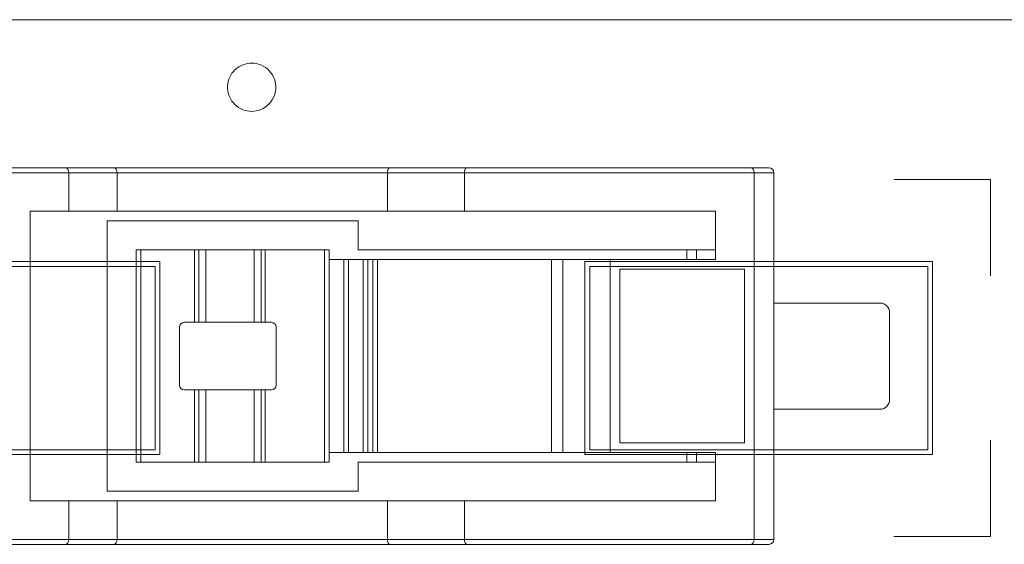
# Model space of a CAD drawing. Header units: inches. Extents: x -30 to 641, y 180 to 601.
# Tile 69 of 234: x 34 to 44, y 555 to 560. Entities that reach past the tile are written whole.
import ezdxf

# ---------------------------------------------------------------- set-up
doc = ezdxf.new("R2010")
doc.units = ezdxf.units.IN
doc.header["$MEASUREMENT"] = 0
doc.layers.add('1', color=7, linetype='Continuous')

# ---------------------------------------------------------------- blocks, each defined once
blk = doc.blocks.new('block 24')
at = {"layer": '1', "color": 155, "lineweight": 18, "true_color": 0x4c7299}
blk.add_lwpolyline([(35.774, 555.639), (35.73, 555.639)], dxfattribs=at)
blk = doc.blocks.new('block 52')
at = {"layer": '1', "color": 155, "lineweight": 18, "true_color": 0x4c7299}
blk.add_lwpolyline([(12.599, 560.224), (144.163, 560.224)], dxfattribs=at)
blk = doc.blocks.new('block 529')
at = {"layer": '1', "color": 155, "lineweight": 13, "true_color": 0x4c7299}
blk.add_lwpolyline([(36.418, 557.089), (36.418, 557.839)], dxfattribs=at)
blk = doc.blocks.new('block 530')
at = {"layer": '1', "color": 155, "lineweight": 18, "true_color": 0x4c7299}
blk.add_lwpolyline([(36.418, 557.839), (36.461, 557.839)], dxfattribs=at)
blk = doc.blocks.new('block 531')
at = {"layer": '1', "color": 155, "lineweight": 13, "true_color": 0x4c7299}
blk.add_lwpolyline([(36.461, 557.839), (36.461, 557.089)], dxfattribs=at)
blk = doc.blocks.new('block 532')
at = {"layer": '1', "color": 155, "lineweight": 18, "true_color": 0x4c7299}
blk.add_lwpolyline([(36.461, 557.089), (36.418, 557.089)], dxfattribs=at)
blk = doc.blocks.new('block 533')
at = {"layer": '1', "color": 155, "lineweight": 13, "true_color": 0x4c7299}
blk.add_lwpolyline([(35.73, 557.089), (35.73, 557.839)], dxfattribs=at)
blk = doc.blocks.new('block 534')
at = {"layer": '1', "color": 155, "lineweight": 18, "true_color": 0x4c7299}
blk.add_lwpolyline([(35.73, 557.839), (35.774, 557.839)], dxfattribs=at)
blk = doc.blocks.new('block 535')
at = {"layer": '1', "color": 155, "lineweight": 13, "true_color": 0x4c7299}
blk.add_lwpolyline([(35.774, 557.839), (35.774, 557.089)], dxfattribs=at)
blk = doc.blocks.new('block 536')
at = {"layer": '1', "color": 155, "lineweight": 18, "true_color": 0x4c7299}
blk.add_lwpolyline([(35.774, 557.089), (35.73, 557.089)], dxfattribs=at)
blk = doc.blocks.new('block 537')
at = {"layer": '1', "color": 155, "lineweight": 13, "true_color": 0x4c7299}
blk.add_lwpolyline([(36.461, 556.389), (36.461, 555.639)], dxfattribs=at)
blk = doc.blocks.new('block 538')
at = {"layer": '1', "color": 155, "lineweight": 18, "true_color": 0x4c7299}
blk.add_lwpolyline([(36.461, 555.639), (36.418, 555.639)], dxfattribs=at)
blk = doc.blocks.new('block 539')
at = {"layer": '1', "color": 155, "lineweight": 13, "true_color": 0x4c7299}
blk.add_lwpolyline([(36.418, 555.639), (36.418, 556.389)], dxfattribs=at)
blk = doc.blocks.new('block 540')
at = {"layer": '1', "color": 155, "lineweight": 18, "true_color": 0x4c7299}
blk.add_lwpolyline([(36.418, 556.389), (36.461, 556.389)], dxfattribs=at)
blk = doc.blocks.new('block 541')
at = {"layer": '1', "color": 155, "lineweight": 13, "true_color": 0x4c7299}
blk.add_lwpolyline([(35.774, 556.389), (35.774, 555.639)], dxfattribs=at)
blk = doc.blocks.new('block 542')
at = {"layer": '1', "color": 155, "lineweight": 13, "true_color": 0x4c7299}
blk.add_lwpolyline([(35.73, 555.639), (35.73, 556.389)], dxfattribs=at)
blk = doc.blocks.new('block 543')
at = {"layer": '1', "color": 155, "lineweight": 18, "true_color": 0x4c7299}
blk.add_lwpolyline([(35.73, 556.389), (35.774, 556.389)], dxfattribs=at)
blk = doc.blocks.new('block 544')
at = {"layer": '1', "color": 155, "lineweight": 18, "true_color": 0x4c7299}
blk.add_lwpolyline([(35.73, 555.639), (35.174, 555.639)], dxfattribs=at)
blk = doc.blocks.new('block 545')
at = {"layer": '1', "color": 155, "lineweight": 13, "true_color": 0x4c7299}
blk.add_lwpolyline([(35.174, 557.839), (35.174, 555.639)], dxfattribs=at)
blk = doc.blocks.new('block 546')
at = {"layer": '1', "color": 155, "lineweight": 18, "true_color": 0x4c7299}
blk.add_lwpolyline([(35.174, 557.839), (35.73, 557.839)], dxfattribs=at)
blk = doc.blocks.new('block 547')
at = {"layer": '1', "color": 155, "lineweight": 18, "true_color": 0x4c7299}
blk.add_lwpolyline([(35.574, 557.039), (35.574, 556.439)], dxfattribs=at)
blk = doc.blocks.new('block 548')
at = {"layer": '1', "color": 155, "lineweight": 18, "true_color": 0x4c7299}
blk.add_lwpolyline([(35.73, 557.089), (35.624, 557.089)], dxfattribs=at)
blk = doc.blocks.new('block 549')
at = {"layer": '1', "color": 155, "lineweight": 18, "true_color": 0x4c7299}
blk.add_lwpolyline([(35.624, 556.389), (35.73, 556.389)], dxfattribs=at)
blk = doc.blocks.new('block 550')
at = {"layer": '1', "color": 155, "lineweight": 18, "true_color": 0x4c7299}
blk.add_lwpolyline([(36.461, 557.839), (37.074, 557.839)], dxfattribs=at)
blk = doc.blocks.new('block 551')
at = {"layer": '1', "color": 155, "lineweight": 13, "true_color": 0x4c7299}
blk.add_lwpolyline([(37.074, 555.639), (37.074, 557.839)], dxfattribs=at)
blk = doc.blocks.new('block 552')
at = {"layer": '1', "color": 155, "lineweight": 18, "true_color": 0x4c7299}
blk.add_lwpolyline([(37.074, 555.639), (36.461, 555.639)], dxfattribs=at)
blk = doc.blocks.new('block 553')
at = {"layer": '1', "color": 155, "lineweight": 18, "true_color": 0x4c7299}
blk.add_lwpolyline([(36.524, 557.089), (36.461, 557.089)], dxfattribs=at)
blk = doc.blocks.new('block 554')
at = {"layer": '1', "color": 155, "lineweight": 18, "true_color": 0x4c7299}
blk.add_lwpolyline([(36.574, 556.439), (36.574, 557.039)], dxfattribs=at)
blk = doc.blocks.new('block 555')
at = {"layer": '1', "color": 155, "lineweight": 18, "true_color": 0x4c7299}
blk.add_lwpolyline([(36.461, 556.389), (36.524, 556.389)], dxfattribs=at)
blk = doc.blocks.new('block 556')
at = {"layer": '1', "color": 155, "lineweight": 18, "true_color": 0x4c7299}
blk.add_lwpolyline([(35.124, 555.639), (35.124, 557.839)], dxfattribs=at)
blk = doc.blocks.new('block 557')
at = {"layer": '1', "color": 155, "lineweight": 18, "true_color": 0x4c7299}
blk.add_lwpolyline([(35.124, 557.839), (35.174, 557.839)], dxfattribs=at)
blk = doc.blocks.new('block 558')
at = {"layer": '1', "color": 155, "lineweight": 18, "true_color": 0x4c7299}
blk.add_lwpolyline([(35.124, 555.639), (35.174, 555.639)], dxfattribs=at)
blk = doc.blocks.new('block 559')
at = {"layer": '1', "color": 155, "lineweight": 18, "true_color": 0x4c7299}
blk.add_lwpolyline([(37.124, 557.839), (37.124, 555.639)], dxfattribs=at)
blk = doc.blocks.new('block 560')
at = {"layer": '1', "color": 155, "lineweight": 18, "true_color": 0x4c7299}
blk.add_lwpolyline([(37.124, 557.839), (37.074, 557.839)], dxfattribs=at)
blk = doc.blocks.new('block 561')
at = {"layer": '1', "color": 155, "lineweight": 18, "true_color": 0x4c7299}
blk.add_lwpolyline([(37.124, 555.639), (37.074, 555.639)], dxfattribs=at)
blk = doc.blocks.new('block 562')
at = {"layer": '1', "color": 155, "lineweight": 18, "true_color": 0x4c7299}
blk.add_lwpolyline([(35.846, 557.089), (35.846, 557.839)], dxfattribs=at)
blk = doc.blocks.new('block 563')
at = {"layer": '1', "color": 155, "lineweight": 18, "true_color": 0x4c7299}
blk.add_lwpolyline([(35.774, 557.839), (35.846, 557.839)], dxfattribs=at)
blk = doc.blocks.new('block 564')
at = {"layer": '1', "color": 155, "lineweight": 18, "true_color": 0x4c7299}
blk.add_lwpolyline([(35.846, 557.089), (35.774, 557.089)], dxfattribs=at)
blk = doc.blocks.new('block 565')
at = {"layer": '1', "color": 155, "lineweight": 18, "true_color": 0x4c7299}
blk.add_lwpolyline([(36.346, 557.089), (36.346, 557.839)], dxfattribs=at)
blk = doc.blocks.new('block 566')
at = {"layer": '1', "color": 155, "lineweight": 18, "true_color": 0x4c7299}
blk.add_lwpolyline([(36.346, 557.839), (36.418, 557.839)], dxfattribs=at)
blk = doc.blocks.new('block 567')
at = {"layer": '1', "color": 155, "lineweight": 18, "true_color": 0x4c7299}
blk.add_lwpolyline([(36.418, 557.089), (36.346, 557.089)], dxfattribs=at)
blk = doc.blocks.new('block 568')
at = {"layer": '1', "color": 155, "lineweight": 18, "true_color": 0x4c7299}
blk.add_lwpolyline([(35.846, 555.639), (35.846, 556.389)], dxfattribs=at)
blk = doc.blocks.new('block 569')
at = {"layer": '1', "color": 155, "lineweight": 18, "true_color": 0x4c7299}
blk.add_lwpolyline([(35.846, 555.639), (35.774, 555.639)], dxfattribs=at)
blk = doc.blocks.new('block 570')
at = {"layer": '1', "color": 155, "lineweight": 18, "true_color": 0x4c7299}
blk.add_lwpolyline([(35.774, 556.389), (35.846, 556.389)], dxfattribs=at)
blk = doc.blocks.new('block 571')
at = {"layer": '1', "color": 155, "lineweight": 18, "true_color": 0x4c7299}
blk.add_lwpolyline([(36.346, 555.639), (36.346, 556.389)], dxfattribs=at)
blk = doc.blocks.new('block 572')
at = {"layer": '1', "color": 155, "lineweight": 18, "true_color": 0x4c7299}
blk.add_lwpolyline([(36.418, 555.639), (36.346, 555.639)], dxfattribs=at)
blk = doc.blocks.new('block 573')
at = {"layer": '1', "color": 155, "lineweight": 18, "true_color": 0x4c7299}
blk.add_lwpolyline([(36.346, 556.389), (36.418, 556.389)], dxfattribs=at)
blk = doc.blocks.new('block 574')
at = {"layer": '1', "color": 155, "lineweight": 18, "true_color": 0x4c7299}
blk.add_lwpolyline([(36.346, 555.639), (35.846, 555.639)], dxfattribs=at)
blk = doc.blocks.new('block 575')
at = {"layer": '1', "color": 155, "lineweight": 18, "true_color": 0x4c7299}
blk.add_lwpolyline([(35.846, 556.389), (36.346, 556.389)], dxfattribs=at)
blk = doc.blocks.new('block 576')
at = {"layer": '1', "color": 155, "lineweight": 18, "true_color": 0x4c7299}
blk.add_lwpolyline([(35.846, 557.839), (36.346, 557.839)], dxfattribs=at)
blk = doc.blocks.new('block 577')
at = {"layer": '1', "color": 155, "lineweight": 18, "true_color": 0x4c7299}
blk.add_lwpolyline([(36.346, 557.089), (35.846, 557.089)], dxfattribs=at)
blk = doc.blocks.new('block 578')
at = {"layer": '1', "color": 155, "lineweight": 18, "true_color": 0x4c7299}
blk.add_lwpolyline([(38.547, 554.789), (37.75, 554.789)], dxfattribs=at)
blk = doc.blocks.new('block 579')
at = {"layer": '1', "color": 155, "lineweight": 13, "true_color": 0x4c7299}
blk.add_lwpolyline([(37.727, 554.839), (38.524, 554.839)], dxfattribs=at)
blk = doc.blocks.new('block 580')
at = {"layer": '1', "color": 155, "lineweight": 13, "true_color": 0x4c7299}
blk.add_lwpolyline([(41.524, 558.639), (38.524, 558.639)], dxfattribs=at)
blk = doc.blocks.new('block 581')
at = {"layer": '1', "color": 155, "lineweight": 18, "true_color": 0x4c7299}
blk.add_lwpolyline([(38.547, 558.689), (41.492, 558.689)], dxfattribs=at)
blk = doc.blocks.new('block 582')
at = {"layer": '1', "color": 155, "lineweight": 13, "true_color": 0x4c7299}
blk.add_lwpolyline([(34.927, 558.639), (34.427, 558.639)], dxfattribs=at)
blk = doc.blocks.new('block 583')
at = {"layer": '1', "color": 155, "lineweight": 18, "true_color": 0x4c7299}
blk.add_lwpolyline([(34.927, 558.639), (34.927, 558.239)], dxfattribs=at)
blk = doc.blocks.new('block 584')
at = {"layer": '1', "color": 155, "lineweight": 18, "true_color": 0x4c7299}
blk.add_lwpolyline([(34.427, 558.239), (34.927, 558.239)], dxfattribs=at)
blk = doc.blocks.new('block 585')
at = {"layer": '1', "color": 155, "lineweight": 18, "true_color": 0x4c7299}
blk.add_lwpolyline([(34.427, 558.639), (34.427, 558.239)], dxfattribs=at)
blk = doc.blocks.new('block 586')
at = {"layer": '1', "color": 155, "lineweight": 18, "true_color": 0x4c7299}
blk.add_lwpolyline([(41.492, 554.789), (38.547, 554.789)], dxfattribs=at)
blk = doc.blocks.new('block 587')
at = {"layer": '1', "color": 155, "lineweight": 13, "true_color": 0x4c7299}
blk.add_lwpolyline([(38.524, 554.839), (41.524, 554.839)], dxfattribs=at)
blk = doc.blocks.new('block 588')
at = {"layer": '1', "color": 155, "lineweight": 13, "true_color": 0x4c7299}
blk.add_lwpolyline([(39.544, 555.739), (39.544, 557.739)], dxfattribs=at)
blk = doc.blocks.new('block 589')
at = {"layer": '1', "color": 155, "lineweight": 13, "true_color": 0x4c7299}
blk.add_lwpolyline([(40.034, 557.739), (40.034, 555.739)], dxfattribs=at)
blk = doc.blocks.new('block 590')
at = {"layer": '1', "color": 155, "lineweight": 18, "true_color": 0x4c7299}
blk.add_lwpolyline([(40.034, 555.739), (39.544, 555.739)], dxfattribs=at)
blk = doc.blocks.new('block 591')
at = {"layer": '1', "color": 155, "lineweight": 18, "true_color": 0x4c7299}
blk.add_lwpolyline([(39.544, 557.739), (40.034, 557.739)], dxfattribs=at)
blk = doc.blocks.new('block 592')
at = {"layer": '1', "color": 155, "lineweight": 18, "true_color": 0x4c7299}
blk.add_lwpolyline([(34.897, 554.789), (34.397, 554.789)], dxfattribs=at)
blk = doc.blocks.new('block 593')
at = {"layer": '1', "color": 155, "lineweight": 13, "true_color": 0x4c7299}
blk.add_lwpolyline([(34.427, 554.839), (34.927, 554.839)], dxfattribs=at)
blk = doc.blocks.new('block 594')
at = {"layer": '1', "color": 155, "lineweight": 18, "true_color": 0x4c7299}
blk.add_lwpolyline([(34.397, 554.789), (30.958, 554.789)], dxfattribs=at)
blk = doc.blocks.new('block 596')
at = {"layer": '1', "color": 155, "lineweight": 13, "true_color": 0x4c7299}
blk.add_lwpolyline([(30.958, 554.839), (34.427, 554.839)], dxfattribs=at)
blk = doc.blocks.new('block 597')
at = {"layer": '1', "color": 155, "lineweight": 13, "true_color": 0x4c7299}
blk.add_lwpolyline([(34.427, 558.639), (30.958, 558.639)], dxfattribs=at)
blk = doc.blocks.new('block 599')
at = {"layer": '1', "color": 155, "lineweight": 18, "true_color": 0x4c7299}
blk.add_lwpolyline([(30.958, 558.689), (34.397, 558.689)], dxfattribs=at)
blk = doc.blocks.new('block 600')
at = {"layer": '1', "color": 155, "lineweight": 18, "true_color": 0x4c7299}
blk.add_lwpolyline([(34.397, 558.689), (34.897, 558.689)], dxfattribs=at)
blk = doc.blocks.new('block 601')
at = {"layer": '1', "color": 155, "lineweight": 13, "true_color": 0x4c7299}
blk.add_lwpolyline([(38.524, 558.639), (37.727, 558.639)], dxfattribs=at)
blk = doc.blocks.new('block 602')
at = {"layer": '1', "color": 155, "lineweight": 18, "true_color": 0x4c7299}
blk.add_lwpolyline([(37.75, 558.689), (38.547, 558.689)], dxfattribs=at)
blk = doc.blocks.new('block 603')
at = {"layer": '1', "color": 155, "lineweight": 18, "true_color": 0x4c7299}
blk.add_lwpolyline([(37.727, 555.239), (37.727, 554.839)], dxfattribs=at)
blk = doc.blocks.new('block 604')
at = {"layer": '1', "color": 155, "lineweight": 18, "true_color": 0x4c7299}
blk.add_lwpolyline([(38.524, 555.239), (38.524, 554.839)], dxfattribs=at)
blk = doc.blocks.new('block 605')
at = {"layer": '1', "color": 155, "lineweight": 18, "true_color": 0x4c7299}
blk.add_lwpolyline([(38.524, 555.239), (37.727, 555.239)], dxfattribs=at)
blk = doc.blocks.new('block 606')
at = {"layer": '1', "color": 155, "lineweight": 18, "true_color": 0x4c7299}
blk.add_lwpolyline([(41.424, 555.839), (41.424, 557.639)], dxfattribs=at)
blk = doc.blocks.new('block 607')
at = {"layer": '1', "color": 155, "lineweight": 18, "true_color": 0x4c7299}
blk.add_lwpolyline([(41.424, 557.639), (40.134, 557.639)], dxfattribs=at)
blk = doc.blocks.new('block 608')
at = {"layer": '1', "color": 155, "lineweight": 18, "true_color": 0x4c7299}
blk.add_lwpolyline([(40.134, 557.639), (40.134, 555.839)], dxfattribs=at)
blk = doc.blocks.new('block 609')
at = {"layer": '1', "color": 155, "lineweight": 18, "true_color": 0x4c7299}
blk.add_lwpolyline([(40.134, 555.839), (41.424, 555.839)], dxfattribs=at)
blk = doc.blocks.new('block 610')
at = {"layer": '1', "color": 155, "lineweight": 18, "true_color": 0x4c7299}
blk.add_lwpolyline([(38.524, 558.639), (38.524, 558.239)], dxfattribs=at)
blk = doc.blocks.new('block 611')
at = {"layer": '1', "color": 155, "lineweight": 18, "true_color": 0x4c7299}
blk.add_lwpolyline([(41.524, 558.639), (41.524, 554.839)], dxfattribs=at)
blk = doc.blocks.new('block 612')
at = {"layer": '1', "color": 155, "lineweight": 18, "true_color": 0x4c7299}
blk.add_lwpolyline([(41.124, 555.239), (41.124, 555.739)], dxfattribs=at)
blk = doc.blocks.new('block 613')
at = {"layer": '1', "color": 155, "lineweight": 18, "true_color": 0x4c7299}
blk.add_lwpolyline([(41.124, 558.239), (38.524, 558.239)], dxfattribs=at)
blk = doc.blocks.new('block 614')
at = {"layer": '1', "color": 155, "lineweight": 18, "true_color": 0x4c7299}
blk.add_lwpolyline([(41.124, 555.739), (40.034, 555.739)], dxfattribs=at)
blk = doc.blocks.new('block 615')
at = {"layer": '1', "color": 155, "lineweight": 18, "true_color": 0x4c7299}
blk.add_lwpolyline([(40.034, 557.739), (41.124, 557.739)], dxfattribs=at)
blk = doc.blocks.new('block 616')
at = {"layer": '1', "color": 155, "lineweight": 18, "true_color": 0x4c7299}
blk.add_lwpolyline([(38.524, 555.239), (41.124, 555.239)], dxfattribs=at)
blk = doc.blocks.new('block 617')
at = {"layer": '1', "color": 155, "lineweight": 18, "true_color": 0x4c7299}
blk.add_lwpolyline([(41.124, 557.739), (41.124, 558.239)], dxfattribs=at)
blk = doc.blocks.new('block 618')
at = {"layer": '1', "color": 155, "lineweight": 18, "true_color": 0x4c7299}
blk.add_lwpolyline([(37.727, 558.639), (37.727, 558.239)], dxfattribs=at)
blk = doc.blocks.new('block 619')
at = {"layer": '1', "color": 155, "lineweight": 18, "true_color": 0x4c7299}
blk.add_lwpolyline([(37.727, 558.239), (38.524, 558.239)], dxfattribs=at)
blk = doc.blocks.new('block 624')
at = {"layer": '1', "color": 155, "lineweight": 18, "true_color": 0x4c7299}
blk.add_lwpolyline([(34.427, 555.239), (34.427, 554.839)], dxfattribs=at)
blk = doc.blocks.new('block 630')
at = {"layer": '1', "color": 155, "lineweight": 18, "true_color": 0x4c7299}
blk.add_lwpolyline([(34.427, 558.239), (34.027, 558.239)], dxfattribs=at)
blk = doc.blocks.new('block 631')
at = {"layer": '1', "color": 155, "lineweight": 18, "true_color": 0x4c7299}
blk.add_lwpolyline([(34.027, 555.239), (34.427, 555.239)], dxfattribs=at)
blk = doc.blocks.new('block 632')
at = {"layer": '1', "color": 155, "lineweight": 18, "true_color": 0x4c7299}
blk.add_lwpolyline([(34.027, 558.239), (34.027, 555.239)], dxfattribs=at)
blk = doc.blocks.new('block 633')
at = {"layer": '1', "color": 155, "lineweight": 18, "true_color": 0x4c7299}
blk.add_lwpolyline([(34.927, 555.239), (34.927, 554.839)], dxfattribs=at)
blk = doc.blocks.new('block 634')
at = {"layer": '1', "color": 155, "lineweight": 18, "true_color": 0x4c7299}
blk.add_lwpolyline([(34.927, 555.239), (34.427, 555.239)], dxfattribs=at)
blk = doc.blocks.new('block 638')
at = {"layer": '1', "color": 155, "lineweight": 18, "true_color": 0x4c7299}
blk.add_lwpolyline([(41.677, 554.789), (41.492, 554.789)], dxfattribs=at)
blk = doc.blocks.new('block 639')
at = {"layer": '1', "color": 155, "lineweight": 13, "true_color": 0x4c7299}
blk.add_lwpolyline([(41.524, 554.839), (41.727, 554.839)], dxfattribs=at)
blk = doc.blocks.new('block 640')
at = {"layer": '1', "color": 155, "lineweight": 13, "true_color": 0x4c7299}
blk.add_lwpolyline([(41.727, 558.639), (41.524, 558.639)], dxfattribs=at)
blk = doc.blocks.new('block 641')
at = {"layer": '1', "color": 155, "lineweight": 18, "true_color": 0x4c7299}
blk.add_lwpolyline([(41.492, 558.689), (41.677, 558.689)], dxfattribs=at)
blk = doc.blocks.new('block 642')
at = {"layer": '1', "color": 155, "lineweight": 18, "true_color": 0x4c7299}
blk.add_lwpolyline([(41.727, 558.639), (41.727, 554.839)], dxfattribs=at)
blk = doc.blocks.new('block 649')
at = {"layer": '1', "color": 155, "lineweight": 13, "true_color": 0x4c7299}
blk.add_lwpolyline([(37.274, 555.739), (37.274, 557.739)], dxfattribs=at)
blk = doc.blocks.new('block 650')
at = {"layer": '1', "color": 155, "lineweight": 18, "true_color": 0x4c7299}
blk.add_lwpolyline([(37.124, 555.739), (37.274, 555.739)], dxfattribs=at)
blk = doc.blocks.new('block 651')
at = {"layer": '1', "color": 155, "lineweight": 18, "true_color": 0x4c7299}
blk.add_lwpolyline([(37.274, 557.739), (37.124, 557.739)], dxfattribs=at)
blk = doc.blocks.new('block 652')
at = {"layer": '1', "color": 155, "lineweight": 18, "true_color": 0x4c7299}
blk.add_lwpolyline([(37.324, 557.739), (37.324, 555.739)], dxfattribs=at)
blk = doc.blocks.new('block 653')
at = {"layer": '1', "color": 155, "lineweight": 18, "true_color": 0x4c7299}
blk.add_lwpolyline([(37.324, 555.739), (37.274, 555.739)], dxfattribs=at)
blk = doc.blocks.new('block 654')
at = {"layer": '1', "color": 155, "lineweight": 18, "true_color": 0x4c7299}
blk.add_lwpolyline([(37.324, 557.739), (37.274, 557.739)], dxfattribs=at)
blk = doc.blocks.new('block 655')
at = {"layer": '1', "color": 155, "lineweight": 13, "true_color": 0x4c7299}
blk.add_lwpolyline([(37.474, 555.739), (37.474, 557.739)], dxfattribs=at)
blk = doc.blocks.new('block 656')
at = {"layer": '1', "color": 155, "lineweight": 18, "true_color": 0x4c7299}
blk.add_lwpolyline([(37.524, 557.739), (37.524, 555.739)], dxfattribs=at)
blk = doc.blocks.new('block 657')
at = {"layer": '1', "color": 155, "lineweight": 18, "true_color": 0x4c7299}
blk.add_lwpolyline([(37.524, 555.739), (37.474, 555.739)], dxfattribs=at)
blk = doc.blocks.new('block 658')
at = {"layer": '1', "color": 155, "lineweight": 18, "true_color": 0x4c7299}
blk.add_lwpolyline([(37.524, 557.739), (37.474, 557.739)], dxfattribs=at)
blk = doc.blocks.new('block 659')
at = {"layer": '1', "color": 155, "lineweight": 18, "true_color": 0x4c7299}
blk.add_lwpolyline([(37.324, 555.739), (37.474, 555.739)], dxfattribs=at)
blk = doc.blocks.new('block 660')
at = {"layer": '1', "color": 155, "lineweight": 18, "true_color": 0x4c7299}
blk.add_lwpolyline([(37.474, 557.739), (37.324, 557.739)], dxfattribs=at)
blk = doc.blocks.new('block 661')
at = {"layer": '1', "color": 155, "lineweight": 18, "true_color": 0x4c7299}
blk.add_lwpolyline([(39.424, 555.739), (39.424, 557.739)], dxfattribs=at)
blk = doc.blocks.new('block 662')
at = {"layer": '1', "color": 155, "lineweight": 18, "true_color": 0x4c7299}
blk.add_lwpolyline([(39.424, 555.739), (39.544, 555.739)], dxfattribs=at)
blk = doc.blocks.new('block 663')
at = {"layer": '1', "color": 155, "lineweight": 18, "true_color": 0x4c7299}
blk.add_lwpolyline([(39.424, 557.739), (39.544, 557.739)], dxfattribs=at)
blk = doc.blocks.new('block 664')
at = {"layer": '1', "color": 155, "lineweight": 13, "true_color": 0x4c7299}
blk.add_lwpolyline([(37.574, 555.739), (37.574, 557.739)], dxfattribs=at)
blk = doc.blocks.new('block 665')
at = {"layer": '1', "color": 155, "lineweight": 18, "true_color": 0x4c7299}
blk.add_lwpolyline([(37.624, 557.739), (37.624, 555.739)], dxfattribs=at)
blk = doc.blocks.new('block 666')
at = {"layer": '1', "color": 155, "lineweight": 18, "true_color": 0x4c7299}
blk.add_lwpolyline([(37.624, 555.739), (37.574, 555.739)], dxfattribs=at)
blk = doc.blocks.new('block 667')
at = {"layer": '1', "color": 155, "lineweight": 18, "true_color": 0x4c7299}
blk.add_lwpolyline([(37.624, 557.739), (37.574, 557.739)], dxfattribs=at)
blk = doc.blocks.new('block 668')
at = {"layer": '1', "color": 155, "lineweight": 18, "true_color": 0x4c7299}
blk.add_lwpolyline([(37.524, 555.739), (37.574, 555.739)], dxfattribs=at)
blk = doc.blocks.new('block 669')
at = {"layer": '1', "color": 155, "lineweight": 18, "true_color": 0x4c7299}
blk.add_lwpolyline([(37.574, 557.739), (37.524, 557.739)], dxfattribs=at)
blk = doc.blocks.new('block 674')
at = {"layer": '1', "color": 155, "lineweight": 13, "true_color": 0x4c7299}
blk.add_lwpolyline([(37.727, 558.639), (34.927, 558.639)], dxfattribs=at)
blk = doc.blocks.new('block 675')
at = {"layer": '1', "color": 155, "lineweight": 18, "true_color": 0x4c7299}
blk.add_lwpolyline([(34.927, 558.239), (37.727, 558.239)], dxfattribs=at)
blk = doc.blocks.new('block 676')
at = {"layer": '1', "color": 155, "lineweight": 18, "true_color": 0x4c7299}
blk.add_lwpolyline([(34.897, 558.689), (37.75, 558.689)], dxfattribs=at)
blk = doc.blocks.new('block 677')
at = {"layer": '1', "color": 155, "lineweight": 13, "true_color": 0x4c7299}
blk.add_lwpolyline([(34.927, 554.839), (37.727, 554.839)], dxfattribs=at)
blk = doc.blocks.new('block 678')
at = {"layer": '1', "color": 155, "lineweight": 18, "true_color": 0x4c7299}
blk.add_lwpolyline([(37.727, 555.239), (34.927, 555.239)], dxfattribs=at)
blk = doc.blocks.new('block 679')
at = {"layer": '1', "color": 155, "lineweight": 18, "true_color": 0x4c7299}
blk.add_lwpolyline([(37.75, 554.789), (34.897, 554.789)], dxfattribs=at)
blk = doc.blocks.new('block 680')
at = {"layer": '1', "color": 155, "lineweight": 18, "true_color": 0x4c7299}
blk.add_lwpolyline([(37.424, 557.839), (37.424, 558.139)], dxfattribs=at)
blk = doc.blocks.new('block 681')
at = {"layer": '1', "color": 155, "lineweight": 18, "true_color": 0x4c7299}
blk.add_lwpolyline([(37.424, 558.139), (34.824, 558.139)], dxfattribs=at)
blk = doc.blocks.new('block 682')
at = {"layer": '1', "color": 155, "lineweight": 18, "true_color": 0x4c7299}
blk.add_lwpolyline([(34.824, 558.139), (34.824, 555.339)], dxfattribs=at)
blk = doc.blocks.new('block 683')
at = {"layer": '1', "color": 155, "lineweight": 18, "true_color": 0x4c7299}
blk.add_lwpolyline([(34.824, 555.339), (37.424, 555.339)], dxfattribs=at)
blk = doc.blocks.new('block 684')
at = {"layer": '1', "color": 155, "lineweight": 18, "true_color": 0x4c7299}
blk.add_lwpolyline([(37.424, 555.339), (37.424, 555.639)], dxfattribs=at)
blk = doc.blocks.new('block 685')
at = {"layer": '1', "color": 155, "lineweight": 18, "true_color": 0x4c7299}
blk.add_lwpolyline([(37.424, 555.639), (41.124, 555.639)], dxfattribs=at)
blk = doc.blocks.new('block 686')
at = {"layer": '1', "color": 155, "lineweight": 18, "true_color": 0x4c7299}
blk.add_lwpolyline([(41.124, 557.839), (37.424, 557.839)], dxfattribs=at)
blk = doc.blocks.new('block 687')
at = {"layer": '1', "color": 155, "lineweight": 18, "true_color": 0x4c7299}
blk.add_lwpolyline([(39.424, 555.739), (37.624, 555.739)], dxfattribs=at)
blk = doc.blocks.new('block 688')
at = {"layer": '1', "color": 155, "lineweight": 18, "true_color": 0x4c7299}
blk.add_lwpolyline([(37.624, 557.739), (39.424, 557.739)], dxfattribs=at)
blk = doc.blocks.new('block 695')
at = {"layer": '1', "color": 155, "lineweight": 18, "true_color": 0x4c7299}
blk.add_lwpolyline([(40.927, 555.739), (40.927, 555.639)], dxfattribs=at)
blk = doc.blocks.new('block 696')
at = {"layer": '1', "color": 155, "lineweight": 18, "true_color": 0x4c7299}
blk.add_lwpolyline([(40.927, 557.839), (40.927, 557.739)], dxfattribs=at)
blk = doc.blocks.new('block 1367')
at = {"layer": '1', "color": 155, "lineweight": 18, "true_color": 0x4c7299}
blk.add_lwpolyline([(40.827, 555.739), (40.827, 555.639)], dxfattribs=at)
blk = doc.blocks.new('block 1370')
at = {"layer": '1', "color": 155, "lineweight": 18, "true_color": 0x4c7299}
blk.add_lwpolyline([(40.827, 557.839), (40.827, 557.739)], dxfattribs=at)
blk = doc.blocks.new('block 1371')
at = {"layer": '1', "color": 155, "lineweight": 18, "true_color": 0x4c7299}
blk.add_lwpolyline([(41.727, 557.289), (42.827, 557.289)], dxfattribs=at)
blk = doc.blocks.new('block 1372')
at = {"layer": '1', "color": 155, "lineweight": 18, "true_color": 0x4c7299}
blk.add_lwpolyline([(42.827, 556.189), (41.727, 556.189)], dxfattribs=at)
blk = doc.blocks.new('block 1373')
at = {"layer": '1', "color": 155, "lineweight": 18, "true_color": 0x4c7299}
blk.add_lwpolyline([(42.927, 557.189), (42.927, 556.289)], dxfattribs=at)
blk = doc.blocks.new('block 1539')
at = {"layer": '1', "color": 18, "lineweight": 13, "true_color": 0x4c0000}
blk.add_lwpolyline([(12.599, 560.224), (144.163, 560.224)], dxfattribs=at)
blk = doc.blocks.new('block 1612')
at = {"layer": '1', "color": 18, "lineweight": 13, "true_color": 0x4c0000}
blk.add_lwpolyline([(12.599, 560.224), (144.163, 560.224)], dxfattribs=at)
blk = doc.blocks.new('block 5137')
at = {"layer": '1', "color": 155, "lineweight": 18, "true_color": 0x4c7299}
blk.add_open_spline([(42.927, 557.189), (42.927, 557.244), (42.882, 557.289), (42.827, 557.289)], degree=3, dxfattribs=at)
blk = doc.blocks.new('block 5140')
at = {"layer": '1', "color": 155, "lineweight": 18, "true_color": 0x4c7299}
blk.add_open_spline([(35.574, 556.439), (35.574, 556.412), (35.596, 556.389), (35.624, 556.389)], degree=3, dxfattribs=at)
blk = doc.blocks.new('block 5141')
at = {"layer": '1', "color": 155, "lineweight": 18, "true_color": 0x4c7299}
blk.add_open_spline([(35.624, 557.089), (35.596, 557.089), (35.574, 557.067), (35.574, 557.039)], degree=3, dxfattribs=at)
blk = doc.blocks.new('block 5142')
at = {"layer": '1', "color": 155, "lineweight": 18, "true_color": 0x4c7299}
blk.add_open_spline([(36.574, 557.039), (36.574, 557.067), (36.552, 557.089), (36.524, 557.089)], degree=3, dxfattribs=at)
blk = doc.blocks.new('block 5143')
at = {"layer": '1', "color": 155, "lineweight": 18, "true_color": 0x4c7299}
blk.add_open_spline([(36.524, 556.389), (36.552, 556.389), (36.574, 556.412), (36.574, 556.439)], degree=3, dxfattribs=at)
blk = doc.blocks.new('block 5144')
at = {"layer": '1', "color": 155, "lineweight": 18, "true_color": 0x4c7299}
blk.add_open_spline([(41.677, 554.789), (41.705, 554.789), (41.727, 554.812), (41.727, 554.839)], degree=3, dxfattribs=at)
blk = doc.blocks.new('block 5145')
at = {"layer": '1', "color": 155, "lineweight": 18, "true_color": 0x4c7299}
blk.add_open_spline([(41.727, 558.639), (41.727, 558.667), (41.705, 558.689), (41.677, 558.689)], degree=3, dxfattribs=at)
blk = doc.blocks.new('block 5178')
at = {"layer": '1', "color": 155, "lineweight": 18, "true_color": 0x4c7299}
blk.add_open_spline([(42.827, 556.189), (42.882, 556.189), (42.927, 556.234), (42.927, 556.289)], degree=3, dxfattribs=at)
blk = doc.blocks.new('block 5272')
at = {"layer": '1', "color": 155, "lineweight": 18, "true_color": 0x4c7299}
blk.add_open_spline([(37.727, 554.839), (37.727, 554.812), (37.737, 554.789), (37.75, 554.789)], degree=3, dxfattribs=at)
blk = doc.blocks.new('block 5273')
at = {"layer": '1', "color": 155, "lineweight": 18, "true_color": 0x4c7299}
blk.add_open_spline([(38.524, 554.839), (38.524, 554.812), (38.535, 554.789), (38.547, 554.789)], degree=3, dxfattribs=at)
blk = doc.blocks.new('block 5274')
at = {"layer": '1', "color": 155, "lineweight": 18, "true_color": 0x4c7299}
blk.add_open_spline([(38.547, 558.689), (38.535, 558.689), (38.524, 558.667), (38.524, 558.639)], degree=3, dxfattribs=at)
blk = doc.blocks.new('block 5275')
at = {"layer": '1', "color": 155, "lineweight": 18, "true_color": 0x4c7299}
blk.add_open_spline([(41.524, 558.639), (41.524, 558.667), (41.51, 558.689), (41.492, 558.689)], degree=3, dxfattribs=at)
blk = doc.blocks.new('block 5276')
at = {"layer": '1', "color": 155, "lineweight": 18, "true_color": 0x4c7299}
blk.add_open_spline([(41.492, 554.789), (41.51, 554.789), (41.524, 554.812), (41.524, 554.839)], degree=3, dxfattribs=at)
blk = doc.blocks.new('block 5277')
at = {"layer": '1', "color": 155, "lineweight": 18, "true_color": 0x4c7299}
blk.add_open_spline([(34.397, 554.789), (34.413, 554.789), (34.427, 554.812), (34.427, 554.839)], degree=3, dxfattribs=at)
blk = doc.blocks.new('block 5278')
at = {"layer": '1', "color": 155, "lineweight": 18, "true_color": 0x4c7299}
blk.add_open_spline([(34.897, 554.789), (34.913, 554.789), (34.927, 554.812), (34.927, 554.839)], degree=3, dxfattribs=at)
blk = doc.blocks.new('block 5279')
at = {"layer": '1', "color": 155, "lineweight": 18, "true_color": 0x4c7299}
blk.add_open_spline([(34.427, 558.639), (34.427, 558.667), (34.413, 558.689), (34.397, 558.689)], degree=3, dxfattribs=at)
blk = doc.blocks.new('block 5280')
at = {"layer": '1', "color": 155, "lineweight": 18, "true_color": 0x4c7299}
blk.add_open_spline([(34.927, 558.639), (34.927, 558.667), (34.913, 558.689), (34.897, 558.689)], degree=3, dxfattribs=at)
blk = doc.blocks.new('block 5281')
at = {"layer": '1', "color": 155, "lineweight": 18, "true_color": 0x4c7299}
blk.add_open_spline([(37.75, 558.689), (37.737, 558.689), (37.727, 558.667), (37.727, 558.639)], degree=3, dxfattribs=at)
blk = doc.blocks.new('block 5771')
at = {"layer": '1', "color": 18, "lineweight": 13, "true_color": 0x4c0000}
blk.add_lwpolyline([(16.284, 560.224), (20.96, 560.224), (39.662, 560.224), (114.472, 560.224)], dxfattribs=at)
blk = doc.blocks.new('block 6202')
at = {"layer": '1', "color": 18, "lineweight": 13, "true_color": 0x4c0000}
blk.add_lwpolyline([(36.321, 559.274), (36.298, 559.275), (36.275, 559.279), (36.252, 559.284), (36.229, 559.292), (36.207, 559.302), (36.185, 559.314), (36.166, 559.328), (36.147, 559.344), (36.131, 559.362), (36.117, 559.38), (36.104, 559.4), (36.094, 559.42), (36.085, 559.442), (36.078, 559.465), (36.074, 559.489), (36.071, 559.513), (36.071, 559.537), (36.074, 559.561), (36.079, 559.585), (36.085, 559.608), (36.094, 559.63), (36.105, 559.65), (36.117, 559.669), (36.132, 559.688), (36.148, 559.705), (36.167, 559.721), (36.187, 559.735), (36.208, 559.747), (36.23, 559.757), (36.253, 559.765), (36.276, 559.77), (36.299, 559.773), (36.322, 559.774), (36.346, 559.773), (36.369, 559.77), (36.393, 559.764), (36.417, 559.755), (36.441, 559.744), (36.463, 559.73), (36.484, 559.714), (36.503, 559.696), (36.52, 559.675), (36.535, 559.653), (36.547, 559.63), (36.557, 559.607), (36.564, 559.583), (36.569, 559.559), (36.571, 559.535), (36.571, 559.512), (36.568, 559.489), (36.564, 559.465), (36.557, 559.441), (36.547, 559.417), (36.534, 559.394), (36.519, 559.372), (36.502, 559.352), (36.483, 559.334), (36.462, 559.318), (36.439, 559.304), (36.416, 559.293), (36.392, 559.285), (36.368, 559.279), (36.344, 559.275), (36.321, 559.274)], dxfattribs=at)
blk = doc.blocks.new('block 6206')
at = {"layer": '1', "color": 18, "lineweight": 13, "true_color": 0x4c0000}
blk.add_open_spline([(42.971, 558.569), (43.304, 558.569), (43.638, 558.569), (43.971, 558.569), (43.971, 558.236), (43.971, 557.903), (43.971, 557.569)], degree=3, knots=[0, 0, 0, 0, 1, 1, 1, 2, 2, 2, 2], dxfattribs=at)
blk = doc.blocks.new('block 6207')
at = {"layer": '1', "color": 18, "lineweight": 13, "true_color": 0x4c0000}
blk.add_open_spline([(43.971, 555.869), (43.971, 555.536), (43.971, 555.203), (43.971, 554.869), (43.638, 554.869), (43.304, 554.869), (42.971, 554.869)], degree=3, knots=[0, 0, 0, 0, 1, 1, 1, 2, 2, 2, 2], dxfattribs=at)
blk = doc.blocks.new('block 6208')
at = {"layer": '1', "color": 18, "lineweight": 13, "true_color": 0x4c0000}
blk.add_open_spline([(39.821, 557.669), (40.988, 557.669), (42.154, 557.669), (43.321, 557.669), (43.321, 557.036), (43.321, 556.403), (43.321, 555.769), (42.154, 555.769), (40.988, 555.769), (39.821, 555.769), (39.821, 556.403), (39.821, 557.036), (39.821, 557.669)], degree=3, knots=[0, 0, 0, 0, 1, 1, 1, 2, 2, 2, 3, 3, 3, 4, 4, 4, 4], dxfattribs=at)
blk = doc.blocks.new('block 6209')
at = {"layer": '1', "color": 18, "lineweight": 13, "true_color": 0x4c0000}
blk.add_open_spline([(39.771, 557.719), (40.971, 557.719), (42.171, 557.719), (43.371, 557.719), (43.371, 557.053), (43.371, 556.386), (43.371, 555.719), (42.171, 555.719), (40.971, 555.719), (39.771, 555.719), (39.771, 556.386), (39.771, 557.053), (39.771, 557.719)], degree=3, knots=[0, 0, 0, 0, 1, 1, 1, 2, 2, 2, 3, 3, 3, 4, 4, 4, 4], dxfattribs=at)
blk = doc.blocks.new('block 6210')
at = {"layer": '1', "color": 18, "lineweight": 13, "true_color": 0x4c0000}
blk.add_open_spline([(35.321, 555.769), (33.321, 555.769), (31.321, 555.769), (29.321, 555.769), (29.321, 556.403), (29.321, 557.036), (29.321, 557.669), (31.321, 557.669), (33.321, 557.669), (35.321, 557.669), (35.321, 557.036), (35.321, 556.403), (35.321, 555.769)], degree=3, knots=[0, 0, 0, 0, 1, 1, 1, 2, 2, 2, 3, 3, 3, 4, 4, 4, 4], dxfattribs=at)
blk = doc.blocks.new('block 6211')
at = {"layer": '1', "color": 18, "lineweight": 13, "true_color": 0x4c0000}
blk.add_open_spline([(35.371, 555.719), (33.338, 555.719), (31.304, 555.719), (29.271, 555.719), (29.271, 556.386), (29.271, 557.053), (29.271, 557.719), (31.304, 557.719), (33.338, 557.719), (35.371, 557.719), (35.371, 557.053), (35.371, 556.386), (35.371, 555.719)], degree=3, knots=[0, 0, 0, 0, 1, 1, 1, 2, 2, 2, 3, 3, 3, 4, 4, 4, 4], dxfattribs=at)

msp = doc.modelspace()

# ---------------------------------------------------------------- block references
at = {"layer": '1'}
for name in ['block 5771', 'block 52', 'block 1539', 'block 1612', 'block 6202', 'block 599', 'block 597', 'block 600', 'block 5279', 'block 582', 'block 585', 'block 676', 'block 5280', 'block 583', 'block 674', 'block 5281', 'block 601', 'block 618', 'block 602', 'block 5274', 'block 580', 'block 610', 'block 581', 'block 641', 'block 5275', 'block 611', 'block 640', 'block 5145', 'block 642', 'block 6206', 'block 630', 'block 632', 'block 584', 'block 675', 'block 619', 'block 613', 'block 617', 'block 681', 'block 682', 'block 680', 'block 556', 'block 557', 'block 545', 'block 546', 'block 533', 'block 534', 'block 535', 'block 563', 'block 562', 'block 576', 'block 565', 'block 566', 'block 529', 'block 530', 'block 531', 'block 550', 'block 551', 'block 560', 'block 559', 'block 686', 'block 1370', 'block 696', 'block 6211', 'block 651', 'block 649', 'block 654', 'block 652', 'block 660', 'block 655', 'block 658', 'block 656', 'block 669', 'block 664', 'block 667', 'block 665', 'block 688', 'block 661', 'block 663', 'block 588', 'block 591', 'block 6209', 'block 589', 'block 615', 'block 6210', 'block 6208', 'block 607', 'block 608', 'block 606', 'block 1371', 'block 5137', 'block 1373', 'block 5141', 'block 548', 'block 536', 'block 564', 'block 577', 'block 567', 'block 532', 'block 553', 'block 5142', 'block 547', 'block 554', 'block 5140', 'block 549', 'block 542', 'block 543', 'block 541', 'block 570', 'block 568', 'block 575', 'block 571', 'block 573', 'block 539', 'block 540', 'block 537', 'block 555', 'block 5143', 'block 5178', 'block 1372', 'block 6207', 'block 609', 'block 650', 'block 653', 'block 659', 'block 657', 'block 668', 'block 666', 'block 687', 'block 662', 'block 590', 'block 614', 'block 1367', 'block 695', 'block 612', 'block 558', 'block 544', 'block 24', 'block 569', 'block 574', 'block 572', 'block 538', 'block 552', 'block 561', 'block 684', 'block 685', 'block 683', 'block 631', 'block 624', 'block 634', 'block 633', 'block 678', 'block 603', 'block 605', 'block 604', 'block 616', 'block 596', 'block 5277', 'block 593', 'block 5278', 'block 677', 'block 579', 'block 5272', 'block 587', 'block 5273', 'block 5276', 'block 639', 'block 5144', 'block 594', 'block 592', 'block 679', 'block 578', 'block 586', 'block 638']:
    msp.add_blockref(name, (0, 0), dxfattribs=at)

doc.saveas('drawing.dxf')
